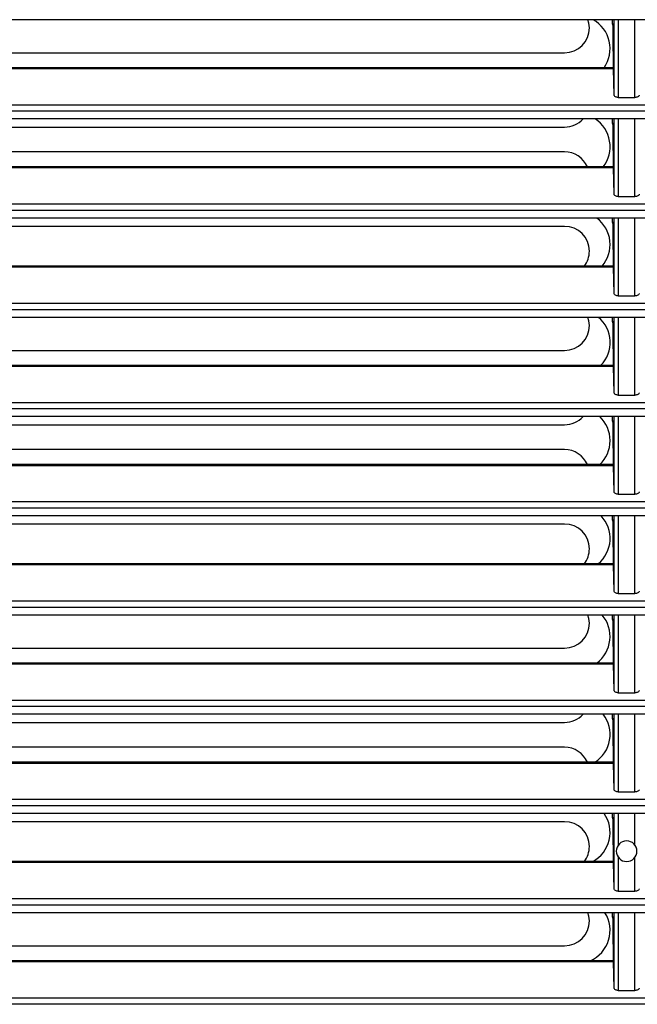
# Model space of a CAD drawing. Header units: millimetres. Extents: x 0 to 2794, y 0 to 2159.
# Tile 25 of 66: x 1019 to 1112, y 1360 to 1509. Entities that reach past the tile are written whole.
import ezdxf

# ---------------------------------------------------------------- set-up
doc = ezdxf.new("R2010")
doc.units = ezdxf.units.MM
doc.header["$LTSCALE"] = 10

msp = doc.modelspace()

# ---------------------------------------------------------------- linework, layer by layer
for p, q in [((1270.25, 1508.68), (950.29, 1508.68)), ((1108.14, 1508.05), (1108.14, 1508.68)), ((1108.14, 1508.05), (1108.38, 1508.05)), ((1108.22, 1507.75), (1108.14, 1508.05)), ((1108.23, 1507.75), (1108.38, 1508.05)), ((1108.38, 1497.28), (1108.38, 1508.68)), ((1108.38, 1508.05), (1108.38, 1508.68)), ((1109.01, 1508.68), (1109.01, 1496.93)), ((1111.53, 1496.93), (1111.53, 1508.68)), ((1108.22, 1507.75), (1108.23, 1507.75)), ((1108.23, 1504.14), (1108.23, 1507.75)), ((963.39, 1503.69), (1100.89, 1503.69)), ((1108.25, 1503.92), (1108.23, 1504.14)), ((1108.25, 1503.92), (1108.25, 1501.42)), ((1108.26, 1501.26), (950.3, 1501.26)), ((1108.25, 1501.42), (950.31, 1501.42)), ((1108.38, 1497.28), (1108.26, 1501.26)), ((1109.01, 1496.93), (1111.53, 1496.93)), ((1270.51, 1494.83), (950.02, 1494.83)), ((950.05, 1495.83), (1270.49, 1495.83)), ((1270.51, 1493.68), (950.03, 1493.68)), ((1108.14, 1493.05), (1108.14, 1493.68)), ((1108.14, 1493.05), (1108.38, 1493.05)), ((1108.22, 1492.75), (1108.14, 1493.05)), ((1108.23, 1492.75), (1108.38, 1493.05)), ((1108.38, 1482.28), (1108.38, 1493.68)), ((1108.38, 1493.05), (1108.38, 1493.68)), ((1109.01, 1493.68), (1109.01, 1481.93)), ((1111.53, 1481.93), (1111.53, 1493.68)), ((963.39, 1492.44), (1100.89, 1492.44)), ((1108.22, 1492.75), (1108.23, 1492.75)), ((1108.23, 1489.14), (1108.23, 1492.75)), ((1100.89, 1488.69), (963.39, 1488.69)), ((1108.25, 1488.92), (1108.23, 1489.14)), ((1108.25, 1488.92), (1108.25, 1486.42)), ((1108.26, 1486.26), (950.1, 1486.26)), ((1108.25, 1486.42), (950.12, 1486.42)), ((1108.38, 1482.28), (1108.26, 1486.26)), ((1109.01, 1481.93), (1111.53, 1481.93)), ((1270.66, 1479.83), (949.88, 1479.83)), ((949.9, 1480.83), (1270.64, 1480.83)), ((1270.64, 1478.68), (949.89, 1478.68)), ((1108.14, 1478.05), (1108.14, 1478.68)), ((1108.14, 1478.05), (1108.38, 1478.05)), ((1108.22, 1477.75), (1108.14, 1478.05)), ((1108.23, 1477.75), (1108.38, 1478.05)), ((1108.38, 1467.28), (1108.38, 1478.68)), ((1108.38, 1478.05), (1108.38, 1478.68)), ((1109.01, 1478.68), (1109.01, 1466.93)), ((1111.53, 1466.93), (1111.53, 1478.68)), ((1100.89, 1477.44), (963.39, 1477.44)), ((1108.22, 1477.75), (1108.23, 1477.75)), ((1108.23, 1474.14), (1108.23, 1477.75)), ((1108.25, 1473.92), (1108.23, 1474.14)), ((1108.25, 1473.92), (1108.25, 1471.42)), ((1108.26, 1471.26), (950.03, 1471.26)), ((1108.25, 1471.42), (950.04, 1471.42)), ((1108.38, 1467.28), (1108.26, 1471.26)), ((1109.01, 1466.93), (1111.53, 1466.93)), ((1270.68, 1464.83), (949.85, 1464.83)), ((949.86, 1465.83), (1270.68, 1465.83)), ((1270.66, 1463.68), (949.88, 1463.68)), ((1108.14, 1463.05), (1108.14, 1463.68)), ((1108.38, 1452.28), (1108.38, 1463.68)), ((1108.38, 1463.05), (1108.38, 1463.68)), ((1109.01, 1463.68), (1109.01, 1451.93)), ((1111.53, 1451.93), (1111.53, 1463.68)), ((1108.14, 1463.05), (1108.38, 1463.05)), ((1108.22, 1462.75), (1108.14, 1463.05)), ((1108.22, 1462.75), (1108.23, 1462.75)), ((1108.23, 1462.75), (1108.38, 1463.05)), ((1108.23, 1459.14), (1108.23, 1462.75)), ((1108.25, 1458.92), (1108.23, 1459.14)), ((1108.25, 1458.92), (1108.25, 1456.42)), ((963.39, 1458.69), (1100.89, 1458.69)), ((1108.26, 1456.26), (950.07, 1456.26)), ((1108.25, 1456.42), (950.08, 1456.42)), ((1108.38, 1452.28), (1108.26, 1456.26)), ((1109.01, 1451.93), (1111.53, 1451.93)), ((949.95, 1450.83), (1270.59, 1450.83)), ((1270.59, 1449.83), (949.95, 1449.83)), ((1270.56, 1448.68), (949.98, 1448.68)), ((1108.14, 1448.05), (1108.14, 1448.68)), ((1108.38, 1437.28), (1108.38, 1448.68)), ((1108.38, 1448.05), (1108.38, 1448.68)), ((1109.01, 1448.68), (1109.01, 1436.93)), ((1111.53, 1436.93), (1111.53, 1448.68)), ((963.39, 1447.44), (1100.89, 1447.44)), ((1108.14, 1448.05), (1108.38, 1448.05)), ((1108.22, 1447.75), (1108.14, 1448.05)), ((1108.22, 1447.75), (1108.23, 1447.75)), ((1108.23, 1447.75), (1108.38, 1448.05)), ((1108.23, 1444.14), (1108.23, 1447.75)), ((1108.25, 1443.92), (1108.23, 1444.14)), ((1108.25, 1443.92), (1108.25, 1441.42)), ((1100.89, 1443.69), (963.39, 1443.69)), ((1108.26, 1441.26), (950.23, 1441.26)), ((1108.25, 1441.42), (950.24, 1441.42)), ((1108.38, 1437.28), (1108.26, 1441.26)), ((1109.01, 1436.93), (1111.53, 1436.93)), ((950.16, 1435.83), (1270.38, 1435.83)), ((1270.37, 1434.83), (950.17, 1434.83)), ((1270.33, 1433.68), (950.21, 1433.68)), ((1108.14, 1433.05), (1108.14, 1433.68)), ((1108.38, 1422.28), (1108.38, 1433.68)), ((1108.38, 1433.05), (1108.38, 1433.68)), ((1109.01, 1433.68), (1109.01, 1421.93)), ((1111.53, 1421.93), (1111.53, 1433.68)), ((1100.89, 1432.44), (963.39, 1432.44)), ((1108.14, 1433.05), (1108.38, 1433.05)), ((1108.22, 1432.75), (1108.14, 1433.05)), ((1108.22, 1432.75), (1108.23, 1432.75)), ((1108.23, 1432.75), (1108.38, 1433.05)), ((1108.23, 1429.14), (1108.23, 1432.75)), ((1108.25, 1428.92), (1108.23, 1429.14)), ((1108.25, 1428.92), (1108.25, 1426.42)), ((1108.26, 1426.26), (950.52, 1426.26)), ((1108.25, 1426.42), (950.53, 1426.42)), ((1108.38, 1422.28), (1108.26, 1426.26)), ((1109.01, 1421.93), (1111.53, 1421.93)), ((950.48, 1420.83), (1270.05, 1420.83)), ((1270.04, 1419.83), (950.5, 1419.83)), ((1269.99, 1418.68), (950.55, 1418.68)), ((1108.14, 1418.05), (1108.14, 1418.68)), ((1108.38, 1407.28), (1108.38, 1418.68)), ((1108.38, 1418.05), (1108.38, 1418.68)), ((1109.01, 1418.68), (1109.01, 1406.93)), ((1111.53, 1406.93), (1111.53, 1418.68)), ((1108.14, 1418.05), (1108.38, 1418.05)), ((1108.22, 1417.75), (1108.14, 1418.05)), ((1108.22, 1417.75), (1108.23, 1417.75)), ((1108.23, 1417.75), (1108.38, 1418.05)), ((1108.23, 1414.14), (1108.23, 1417.75)), ((1108.25, 1413.92), (1108.23, 1414.14)), ((963.39, 1413.69), (1100.89, 1413.69)), ((1108.25, 1413.92), (1108.25, 1411.42)), ((1108.26, 1411.26), (950.92, 1411.26)), ((1108.25, 1411.42), (950.93, 1411.42)), ((1108.38, 1407.28), (1108.26, 1411.26)), ((1109.01, 1406.93), (1111.53, 1406.93)), ((950.93, 1405.83), (1269.61, 1405.83)), ((1269.58, 1404.83), (950.96, 1404.83)), ((1269.52, 1403.68), (951.02, 1403.68)), ((1108.14, 1403.05), (1108.14, 1403.68)), ((1108.38, 1392.28), (1108.38, 1403.68)), ((1108.38, 1403.05), (1108.38, 1403.68)), ((1109.01, 1403.68), (1109.01, 1391.93)), ((1111.53, 1391.93), (1111.53, 1403.68)), ((963.39, 1402.44), (1100.89, 1402.44)), ((1108.14, 1403.05), (1108.38, 1403.05)), ((1108.22, 1402.75), (1108.14, 1403.05)), ((1108.22, 1402.75), (1108.23, 1402.75)), ((1108.23, 1402.75), (1108.38, 1403.05)), ((1108.23, 1399.14), (1108.23, 1402.75)), ((1100.89, 1398.69), (963.39, 1398.69)), ((1108.25, 1398.92), (1108.23, 1399.14)), ((1108.25, 1398.92), (1108.25, 1396.42)), ((1108.26, 1396.26), (951.44, 1396.26)), ((1108.25, 1396.42), (951.45, 1396.42)), ((1108.38, 1392.28), (1108.26, 1396.26)), ((1109.01, 1391.93), (1111.53, 1391.93)), ((951.5, 1390.83), (1269.04, 1390.83)), ((1269.01, 1389.83), (951.53, 1389.83)), ((1268.94, 1388.68), (951.6, 1388.68)), ((1100.89, 1387.44), (963.39, 1387.44)), ((1108.14, 1388.05), (1108.14, 1388.68)), ((1108.14, 1388.05), (1108.38, 1388.05)), ((1108.22, 1387.75), (1108.14, 1388.05)), ((1108.22, 1387.75), (1108.23, 1387.75)), ((1108.23, 1387.75), (1108.38, 1388.05)), ((1108.23, 1384.14), (1108.23, 1387.75)), ((1108.38, 1377.28), (1108.38, 1388.68)), ((1108.38, 1388.05), (1108.38, 1388.68)), ((1109.01, 1388.68), (1109.01, 1383.9)), ((1111.53, 1383.9), (1111.53, 1388.68)), ((1108.25, 1383.92), (1108.23, 1384.14)), ((1108.25, 1383.92), (1108.25, 1381.42)), ((1108.25, 1381.42), (952.1, 1381.42)), ((1109.01, 1382.06), (1109.01, 1376.93)), ((1111.53, 1376.93), (1111.53, 1382.06)), ((1108.26, 1381.26), (952.09, 1381.26)), ((1108.38, 1377.28), (1108.26, 1381.26)), ((1109.01, 1376.93), (1111.53, 1376.93)), ((952.19, 1375.83), (1268.35, 1375.83)), ((1268.31, 1374.83), (952.23, 1374.83)), ((1268.23, 1373.68), (952.31, 1373.68)), ((1108.14, 1373.05), (1108.14, 1373.68)), ((1108.14, 1373.05), (1108.38, 1373.05)), ((1108.22, 1372.75), (1108.14, 1373.05)), ((1108.22, 1372.75), (1108.23, 1372.75)), ((1108.23, 1372.75), (1108.38, 1373.05)), ((1108.23, 1369.14), (1108.23, 1372.75)), ((1108.38, 1362.28), (1108.38, 1373.68)), ((1108.38, 1373.05), (1108.38, 1373.68)), ((1109.01, 1373.68), (1109.01, 1361.93)), ((1111.53, 1361.93), (1111.53, 1373.68)), ((963.39, 1368.69), (1100.89, 1368.69)), ((1108.25, 1368.92), (1108.23, 1369.14)), ((1108.25, 1368.92), (1108.25, 1366.42)), ((1108.25, 1366.42), (952.86, 1366.42)), ((1108.26, 1366.26), (952.85, 1366.26)), ((1108.38, 1362.28), (1108.26, 1366.26)), ((953, 1360.83), (1267.54, 1360.83)), ((1109.01, 1361.93), (1111.53, 1361.93)), ((1267.5, 1359.83), (953.04, 1359.83))]:
    msp.add_line(p, q)
at = {"flags": 128}
for points in [[(1104.64, 1507.44), (1104.57, 1508.17), (1104.43, 1508.68)], [(1104.64, 1462.44), (1104.57, 1463.17), (1104.43, 1463.68)], [(1104.64, 1417.44), (1104.57, 1418.17), (1104.43, 1418.68)], [(1104.64, 1372.44), (1104.57, 1373.17), (1104.43, 1373.68)]]:
    msp.add_lwpolyline(points, dxfattribs=at)
for centre, radius, start, end in [((1102.77, 1504.31), 5, 324.7111, 60.84), ((1100.89, 1507.44), 3.75, 270, 0), ((1100.89, 1496.19), 3.75, 270, 318.0113), ((1102.77, 1489.5), 5, 322.0336, 56.6953), ((1100.89, 1484.94), 3.75, 23.3534, 90), ((1102.77, 1474.69), 5, 319.2546, 52.9645), ((1100.89, 1473.69), 3.75, 0, 90), ((1100.89, 1473.69), 3.75, 322.8719, 0), ((1102.77, 1459.88), 5, 316.3541, 49.5315), ((1100.89, 1462.44), 3.75, 270, 0), ((1100.89, 1451.19), 3.75, 270, 318.0113), ((1102.77, 1445.06), 5, 313.3061, 46.3245), ((1100.89, 1439.94), 3.75, 23.3534, 90), ((1102.77, 1430.25), 5, 310.0753, 43.2956), ((1100.89, 1428.69), 3.75, 0, 90), ((1100.89, 1428.69), 3.75, 322.8719, 0), ((1102.77, 1415.44), 5, 306.6113, 40.4107), ((1100.89, 1417.44), 3.75, 270, 0), ((1100.89, 1406.19), 3.75, 270, 318.0113), ((1102.77, 1400.63), 5, 302.8388, 37.6446), ((1100.89, 1394.94), 3.75, 23.3534, 90), ((1100.89, 1383.69), 3.75, 0, 90), ((1102.77, 1385.81), 5, 298.6339, 34.978), ((1110.27, 1382.98), 1.56, 0, 180), ((1100.89, 1383.69), 3.75, 322.8719, 0), ((1110.27, 1382.98), 1.56, 180, 0), ((1100.89, 1372.44), 3.75, 270, 0), ((1102.77, 1371), 5, 293.7659, 32.3956)]:
    msp.add_arc(centre, radius, start, end)
for points in [[(1108.25, 1501.42), (1108.26, 1501.42), (1108.26, 1501.37), (1108.26, 1501.26)], [(1108.25, 1486.42), (1108.26, 1486.42), (1108.26, 1486.37), (1108.26, 1486.26)], [(1108.25, 1471.42), (1108.26, 1471.42), (1108.26, 1471.37), (1108.26, 1471.26)], [(1108.25, 1456.42), (1108.26, 1456.42), (1108.26, 1456.37), (1108.26, 1456.26)], [(1108.25, 1441.42), (1108.26, 1441.42), (1108.26, 1441.37), (1108.26, 1441.26)], [(1108.25, 1426.42), (1108.26, 1426.42), (1108.26, 1426.37), (1108.26, 1426.26)], [(1108.25, 1411.42), (1108.26, 1411.42), (1108.26, 1411.37), (1108.26, 1411.26)], [(1108.25, 1396.42), (1108.26, 1396.42), (1108.26, 1396.37), (1108.26, 1396.26)], [(1108.25, 1381.42), (1108.26, 1381.42), (1108.26, 1381.37), (1108.26, 1381.26)], [(1108.25, 1366.42), (1108.26, 1366.42), (1108.26, 1366.37), (1108.26, 1366.26)]]:
    msp.add_open_spline(points, degree=3)
for points in [[(1109.01, 1496.93), (1108.94, 1496.93), (1108.86, 1496.93), (1108.7, 1496.97), (1108.63, 1497), (1108.51, 1497.06), (1108.46, 1497.11), (1108.4, 1497.19), (1108.39, 1497.24), (1108.38, 1497.28)], [(1112.16, 1497.28), (1112.15, 1497.24), (1112.14, 1497.19), (1112.08, 1497.11), (1112.03, 1497.06), (1111.91, 1497), (1111.83, 1496.97), (1111.68, 1496.93), (1111.6, 1496.93), (1111.53, 1496.93)], [(1109.01, 1481.93), (1108.94, 1481.93), (1108.86, 1481.93), (1108.7, 1481.97), (1108.63, 1482), (1108.51, 1482.06), (1108.46, 1482.11), (1108.4, 1482.19), (1108.39, 1482.24), (1108.38, 1482.28)], [(1112.16, 1482.28), (1112.15, 1482.24), (1112.14, 1482.19), (1112.08, 1482.11), (1112.03, 1482.06), (1111.91, 1482), (1111.83, 1481.97), (1111.68, 1481.93), (1111.6, 1481.93), (1111.53, 1481.93)], [(1109.01, 1466.93), (1108.94, 1466.93), (1108.86, 1466.93), (1108.7, 1466.97), (1108.63, 1467), (1108.51, 1467.06), (1108.46, 1467.11), (1108.4, 1467.19), (1108.39, 1467.24), (1108.38, 1467.28)], [(1112.16, 1467.28), (1112.15, 1467.24), (1112.14, 1467.19), (1112.08, 1467.11), (1112.03, 1467.06), (1111.91, 1467), (1111.83, 1466.97), (1111.68, 1466.93), (1111.6, 1466.93), (1111.53, 1466.93)], [(1109.01, 1451.93), (1108.94, 1451.93), (1108.86, 1451.93), (1108.7, 1451.97), (1108.63, 1452), (1108.51, 1452.06), (1108.46, 1452.11), (1108.4, 1452.19), (1108.39, 1452.24), (1108.38, 1452.28)], [(1112.16, 1452.28), (1112.15, 1452.24), (1112.14, 1452.19), (1112.08, 1452.11), (1112.03, 1452.06), (1111.91, 1452), (1111.83, 1451.97), (1111.68, 1451.93), (1111.6, 1451.93), (1111.53, 1451.93)], [(1109.01, 1436.93), (1108.94, 1436.93), (1108.86, 1436.93), (1108.7, 1436.97), (1108.63, 1437), (1108.51, 1437.06), (1108.46, 1437.11), (1108.4, 1437.19), (1108.39, 1437.24), (1108.38, 1437.28)], [(1112.16, 1437.28), (1112.15, 1437.24), (1112.14, 1437.19), (1112.08, 1437.11), (1112.03, 1437.06), (1111.91, 1437), (1111.83, 1436.97), (1111.68, 1436.93), (1111.6, 1436.93), (1111.53, 1436.93)], [(1109.01, 1421.93), (1108.94, 1421.93), (1108.86, 1421.93), (1108.7, 1421.97), (1108.63, 1422), (1108.51, 1422.06), (1108.46, 1422.11), (1108.4, 1422.19), (1108.39, 1422.24), (1108.38, 1422.28)], [(1112.16, 1422.28), (1112.15, 1422.24), (1112.14, 1422.19), (1112.08, 1422.11), (1112.03, 1422.06), (1111.91, 1422), (1111.83, 1421.97), (1111.68, 1421.93), (1111.6, 1421.93), (1111.53, 1421.93)], [(1109.01, 1406.93), (1108.94, 1406.93), (1108.86, 1406.93), (1108.7, 1406.97), (1108.63, 1407), (1108.51, 1407.06), (1108.46, 1407.11), (1108.4, 1407.19), (1108.39, 1407.24), (1108.38, 1407.28)], [(1112.16, 1407.28), (1112.15, 1407.24), (1112.14, 1407.19), (1112.08, 1407.11), (1112.03, 1407.06), (1111.91, 1407), (1111.83, 1406.97), (1111.68, 1406.93), (1111.6, 1406.93), (1111.53, 1406.93)], [(1109.01, 1391.93), (1108.94, 1391.93), (1108.86, 1391.93), (1108.7, 1391.97), (1108.63, 1392), (1108.51, 1392.06), (1108.46, 1392.11), (1108.4, 1392.19), (1108.39, 1392.24), (1108.38, 1392.28)], [(1112.16, 1392.28), (1112.15, 1392.24), (1112.14, 1392.19), (1112.08, 1392.11), (1112.03, 1392.06), (1111.91, 1392), (1111.83, 1391.97), (1111.68, 1391.93), (1111.6, 1391.93), (1111.53, 1391.93)], [(1109.01, 1376.93), (1108.94, 1376.93), (1108.86, 1376.93), (1108.7, 1376.97), (1108.63, 1377), (1108.51, 1377.06), (1108.46, 1377.11), (1108.4, 1377.19), (1108.39, 1377.24), (1108.38, 1377.28)], [(1112.16, 1377.28), (1112.15, 1377.24), (1112.14, 1377.19), (1112.08, 1377.11), (1112.03, 1377.06), (1111.91, 1377), (1111.83, 1376.97), (1111.68, 1376.93), (1111.6, 1376.93), (1111.53, 1376.93)], [(1109.01, 1361.93), (1108.94, 1361.93), (1108.86, 1361.93), (1108.7, 1361.97), (1108.63, 1362), (1108.51, 1362.06), (1108.46, 1362.11), (1108.4, 1362.19), (1108.39, 1362.24), (1108.38, 1362.28)], [(1112.16, 1362.28), (1112.15, 1362.24), (1112.14, 1362.19), (1112.08, 1362.11), (1112.03, 1362.06), (1111.91, 1362), (1111.83, 1361.97), (1111.68, 1361.93), (1111.6, 1361.93), (1111.53, 1361.93)]]:
    msp.add_open_spline(points, degree=3, knots=[0, 0, 0, 0, 0.25, 0.25, 0.5, 0.5, 0.75, 0.75, 1, 1, 1, 1])

doc.saveas('drawing.dxf')
